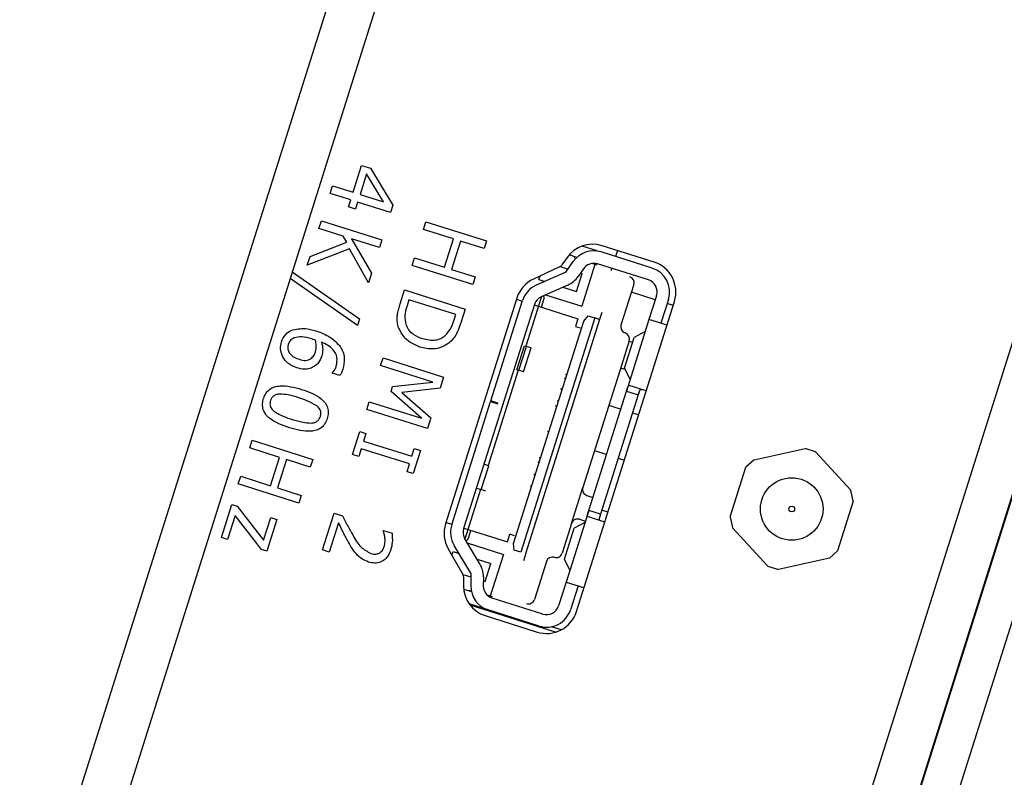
# Model space of a CAD drawing. Header units: millimetres. Extents: x 0 to 844, y -2 to 552.
# Tile 58 of 65: x 759.86 to 763.8, y 216.63 to 219.66. Entities that reach past the tile are written whole.
import ezdxf

# ---------------------------------------------------------------- set-up
doc = ezdxf.new("R2010")
doc.units = ezdxf.units.MM
doc.styles.add('SLDTEXTSTYLE0', font='GOTHIC.TTF', dxfattribs={"width": 0.913})
doc.dimstyles.new('SLDDIMSTYLE8', dxfattribs={"dimtxt": 3.5, "dimasz": 3.9624, "dimexe": 0, "dimexo": 0.0625, "dimgap": 0.875, "dimtad": 0, "dimtih": 1, "dimtoh": 1, "dimdec": 4, "dimlfac": 10, "dimzin": 12, "dimdsep": 46, "dimtxsty": 'SLDTEXTSTYLE0', "dimsah": 1, "dimcen": 0.09, "dimadec": 0, "dimazin": 3, "dimtfac": 1, "dimtdec": 0, "dimtofl": 0, "dimtmove": 0, "dimatfit": 3, "dimfxl": 1, "dimfrac": 2, "dimtolj": 1, "dimtzin": 12, "dimarcsym": 0})

# ---------------------------------------------------------------- blocks, each defined once
blk = doc.blocks.new('_D_21')
at = {"color": 7, "linetype": 'Continuous', "lineweight": 0}
for p, q in [((742.0554, 179.6195), (729.5316, 139.9473)), ((788.3213, 155.7553), (788.3213, 130.8881))]:
    blk.add_line(p, q, dxfattribs=at)
at = {"color": 7, "linetype": 'Continuous', "lineweight": 18}
for start, end in [(252.48, 260.330935), (262.454229, 270)]:
    blk.add_arc((788.3213, 326.1778), 192.1147, start, end, dxfattribs=at)
for points in [[(730.4874, 142.975), (734.0858, 141.1894), (734.4704, 142.4529)], [(788.3213, 134.0631), (784.3659, 134.7644), (784.3523, 133.4436)]]:
    blk.add_solid(points, dxfattribs=at)
at = {"color": 7, "linetype": 'Continuous', "lineweight": 18, "insert": (756.0543, 137.9188), "char_height": 3.5, "attachment_point": 1, "style": 'SLDTEXTSTYLE0'}
blk.add_mtext('18°', dxfattribs=at)

msp = doc.modelspace()

# ---------------------------------------------------------------- linework, layer by layer
at = {"color": 7, "linetype": 'Continuous', "lineweight": 25}
for p, q in [((786.237163, 299.372312), (748.855352, 180.956501)), ((786.279353, 298.888138), (749.167882, 181.328696)), ((759.931766, 205.417933), (766.0278, 224.728574)), ((759.934189, 205.417168), (766.030222, 224.72781)), ((760.076613, 205.372207), (766.172646, 224.682849)), ((761.193509, 218.96976), (761.227385, 219.077071)), ((761.227385, 219.077071), (761.263028, 219.065819)), ((761.263028, 219.065819), (761.352535, 218.918135)), ((761.246949, 219.042921), (761.221103, 218.961049)), ((761.314426, 218.931588), (761.246949, 219.042921)), ((761.101046, 218.965232), (761.110725, 218.995893)), ((761.110725, 218.995893), (761.193509, 218.96976)), ((761.18383, 218.939099), (761.101046, 218.965232)), ((761.221103, 218.961049), (761.314426, 218.931588)), ((761.175119, 218.911505), (761.18383, 218.939099)), ((761.202713, 218.902794), (761.175119, 218.911505)), ((761.211424, 218.930388), (761.202713, 218.902794)), ((761.343264, 218.888769), (761.211424, 218.930388)), ((761.352535, 218.918135), (761.343264, 218.888769)), ((761.056765, 218.824961), (761.066444, 218.855621)), ((761.153537, 218.794412), (761.056765, 218.824961)), ((761.066444, 218.855621), (761.308662, 218.779157)), ((761.474986, 218.821043), (761.484665, 218.851703)), ((761.484665, 218.851703), (761.726883, 218.77524)), ((761.167687, 218.769979), (761.153537, 218.794412)), ((761.594562, 218.783295), (761.474986, 218.821043)), ((761.021588, 218.713529), (761.167687, 218.769979)), ((761.186497, 218.784007), (761.266694, 218.646216)), ((761.298983, 218.748497), (761.186497, 218.784007)), ((761.308662, 218.779157), (761.298983, 218.748497)), ((761.55875, 218.669851), (761.594562, 218.783295)), ((761.622156, 218.774584), (761.586344, 218.66114)), ((761.717204, 218.744579), (761.622156, 218.774584)), ((761.726883, 218.77524), (761.717204, 218.744579)), ((762.168618, 218.736274), (762.109404, 218.754967)), ((762.396181, 218.690548), (762.188293, 218.756174)), ((761.178468, 218.743554), (761.010306, 218.677791)), ((761.010306, 218.677791), (761.021588, 218.713529)), ((761.254459, 218.607459), (761.178468, 218.743554)), ((761.429495, 218.676939), (761.439174, 218.707599)), ((761.439174, 218.707599), (761.55875, 218.669851)), ((762.048294, 218.708706), (762.027812, 218.679475)), ((762.08767, 218.709396), (762.056537, 218.719224)), ((762.078701, 218.706984), (762.080206, 218.711752)), ((762.388494, 218.666863), (762.185307, 218.731006)), ((762.24961, 218.736817), (762.242115, 218.713073)), ((761.671713, 218.600475), (761.429495, 218.676939)), ((762.017896, 218.671161), (761.913947, 218.622733)), ((762.020877, 218.672806), (762.052457, 218.662836)), ((762.043959, 218.650528), (762.072912, 218.692462)), ((762.160993, 218.685308), (762.107076, 218.514513)), ((762.16875, 218.678557), (762.148706, 218.684885)), ((762.373442, 218.619183), (762.170255, 218.683325)), ((760.950227, 218.652086), (761.219255, 218.463901)), ((761.266694, 218.646216), (761.254459, 218.607459)), ((761.586344, 218.66114), (761.681391, 218.631136)), ((761.681391, 218.631136), (761.671713, 218.600475)), ((762.043959, 218.650528), (761.925241, 218.598098)), ((761.936174, 218.620897), (761.940686, 218.63519)), ((762.086845, 218.573332), (762.109423, 218.644853)), ((762.114057, 218.664053), (762.09313, 218.633743)), ((762.102344, 218.647088), (762.109423, 218.644853)), ((762.227063, 218.665392), (762.224052, 218.655856)), ((761.210665, 218.436689), (760.941622, 218.624828)), ((761.936174, 218.620897), (761.959902, 218.613406)), ((762.051238, 218.599084), (761.94544, 218.55236)), ((762.032077, 218.590622), (762.086845, 218.573332)), ((762.315225, 218.600858), (762.264049, 218.438744)), ((761.381236, 218.524068), (761.398764, 218.579592)), ((761.398764, 218.579592), (761.640982, 218.503128)), ((761.946088, 218.552646), (761.883502, 218.35439)), ((761.962843, 218.560046), (762.107076, 218.514513)), ((762.400817, 218.539808), (762.305456, 218.569912)), ((762.406071, 218.55645), (762.375967, 218.461089)), ((761.41668, 218.540221), (761.408891, 218.515548)), ((761.603708, 218.481179), (761.41668, 218.540221)), ((761.847533, 218.547056), (761.562751, 217.644939)), ((761.917959, 218.521674), (761.635045, 217.625476)), ((761.743873, 218.136307), (761.870279, 218.536726)), ((761.845908, 218.541906), (761.869557, 218.53444)), ((761.917238, 218.519388), (762.091272, 218.464449)), ((761.945846, 218.510357), (761.95563, 218.54135)), ((762.086402, 217.294021), (762.477752, 218.533717)), ((762.453751, 218.541398), (762.423647, 218.446037)), ((762.472529, 218.51717), (762.448498, 218.524756)), ((761.59592, 218.456507), (761.603708, 218.481179)), ((761.640982, 218.503128), (761.62365, 218.448227)), ((762.115583, 218.455091), (762.133266, 218.475636)), ((762.133266, 218.475636), (762.15932, 218.467411)), ((762.18718, 218.489226), (762.178393, 218.461391)), ((761.219255, 218.463901), (761.210665, 218.436689)), ((761.835078, 217.566525), (762.115583, 218.455091)), ((762.15932, 218.467411), (761.863815, 217.531326)), ((762.178393, 218.461391), (761.882887, 217.525305)), ((762.091272, 218.464449), (762.081639, 218.433933)), ((762.081639, 218.433933), (762.100711, 218.427912)), ((762.375967, 218.461089), (762.285656, 218.175007)), ((762.423647, 218.446037), (762.375967, 218.461089)), ((762.447678, 218.438451), (762.423647, 218.446037)), ((762.360869, 218.413262), (762.317395, 218.389899)), ((761.848208, 218.260668), (761.878312, 218.356029)), ((761.855941, 218.258226), (761.886045, 218.353588)), ((761.878312, 218.356029), (761.886045, 218.353588)), ((761.905098, 218.347573), (761.886045, 218.353588)), ((762.296677, 218.376011), (762.259047, 218.256809)), ((762.278573, 218.266921), (762.317395, 218.389899)), ((762.310793, 218.368985), (762.295939, 218.373674)), ((761.874994, 218.252212), (761.905098, 218.347573)), ((761.303185, 218.27682), (761.312864, 218.307481)), ((761.512059, 218.210882), (761.303185, 218.27682)), ((761.312864, 218.307481), (761.555081, 218.231017)), ((761.110233, 218.246712), (761.110687, 218.248149)), ((761.140606, 218.237124), (761.110233, 218.246712)), ((761.853398, 218.259029), (761.732983, 217.877584)), ((761.848208, 218.260668), (761.855941, 218.258226)), ((761.874994, 218.252212), (761.855941, 218.258226)), ((762.047754, 218.240229), (762.042033, 218.242035)), ((762.259047, 218.256809), (762.213892, 218.11377)), ((762.259047, 218.256809), (762.259047, 218.256809)), ((762.281348, 218.261404), (762.262387, 218.26739)), ((762.300753, 218.222832), (762.278573, 218.266921)), ((761.351023, 218.193391), (761.512059, 218.210882)), ((761.555081, 218.231017), (761.541077, 218.186655)), ((762.037116, 218.22646), (762.042838, 218.224654)), ((762.364702, 218.176268), (762.296209, 218.19789)), ((761.344913, 218.174037), (761.351023, 218.193391)), ((761.466568, 218.066778), (761.344913, 218.174037)), ((761.541077, 218.186655), (761.387844, 218.169019)), ((761.387844, 218.169019), (761.503828, 218.06866)), ((762.028168, 218.178186), (762.024044, 218.185053)), ((762.135136, 217.698198), (762.285656, 218.175007)), ((762.333336, 218.159955), (762.182816, 217.683146)), ((762.285656, 218.175007), (762.333336, 218.159955)), ((762.340862, 218.183794), (762.333336, 218.159955)), ((761.248014, 218.102056), (761.257693, 218.132716)), ((761.257693, 218.132716), (761.466568, 218.066778)), ((761.587364, 217.640528), (761.74297, 218.133447)), ((761.743873, 218.136307), (761.74297, 218.133447)), ((761.74297, 218.133447), (761.771579, 218.124415)), ((761.772482, 218.127276), (761.743873, 218.136307)), ((761.771579, 218.124415), (761.772482, 218.127276)), ((762.008257, 218.112831), (762.00245, 218.116649)), ((762.009255, 218.138206), (762.014977, 218.136399)), ((762.262741, 218.102418), (762.21506, 218.11747)), ((761.490232, 218.025592), (761.248014, 218.102056)), ((762.213892, 218.113769), (762.111538, 217.789539)), ((762.213892, 218.11377), (762.213892, 218.113769)), ((762.334452, 218.07978), (762.310421, 218.087366)), ((761.503828, 218.06866), (761.490232, 218.025592)), ((761.191151, 217.921926), (761.220187, 218.013907)), ((761.220187, 218.013907), (761.244716, 218.006164)), ((761.244716, 218.006164), (761.235037, 217.975503)), ((761.970173, 218.014401), (761.977119, 218.014193)), ((760.779947, 217.948072), (760.789626, 217.978733)), ((760.789626, 217.978733), (761.031843, 217.902269)), ((761.235037, 217.975503), (761.428198, 217.914526)), ((760.899522, 217.910324), (760.779947, 217.948072)), ((761.215679, 217.914183), (761.191151, 217.921926)), ((761.225358, 217.944843), (761.215679, 217.914183)), ((761.418519, 217.883866), (761.225358, 217.944843)), ((761.428198, 217.914526), (761.437877, 217.945186)), ((761.462405, 217.937443), (761.433368, 217.845462)), ((761.437877, 217.945186), (761.462405, 217.937443)), ((762.205543, 217.921232), (762.157863, 217.936284)), ((762.796088, 217.901145), (763.000157, 217.946312)), ((763.04211, 217.933068), (763.000157, 217.946312)), ((763.04211, 217.933068), (763.18326, 217.778922)), ((760.86371, 217.796881), (760.899522, 217.910324)), ((760.927117, 217.901613), (760.891305, 217.78817)), ((761.022164, 217.871609), (760.927117, 217.901613)), ((761.031843, 217.902269), (761.022164, 217.871609)), ((761.40884, 217.853205), (761.418519, 217.883866)), ((761.735439, 217.876809), (761.716294, 217.882852)), ((761.93166, 217.892402), (761.938606, 217.892194)), ((761.941688, 217.908347), (761.936639, 217.908174)), ((762.277255, 217.898594), (762.253224, 217.90618)), ((762.796088, 217.901145), (762.763642, 217.871435)), ((761.433368, 217.845462), (761.40884, 217.853205)), ((761.705335, 217.781448), (761.735439, 217.876809)), ((761.920633, 217.837543), (761.915782, 217.842106)), ((762.700722, 217.672122), (762.763642, 217.871435)), ((760.734456, 217.803968), (760.744135, 217.834629)), ((760.976673, 217.727505), (760.734456, 217.803968)), ((760.744135, 217.834629), (760.86371, 217.796881)), ((760.891305, 217.78817), (760.986352, 217.758165)), ((761.702879, 217.782223), (761.640293, 217.583967)), ((761.686191, 217.787491), (761.705335, 217.781448)), ((761.724335, 217.77545), (761.705335, 217.781448)), ((761.90115, 217.795756), (761.907742, 217.796706)), ((762.066383, 217.6465), (762.111538, 217.789539)), ((762.111538, 217.789539), (762.111538, 217.789539)), ((763.192767, 217.735967), (763.18326, 217.778922)), ((760.986352, 217.758165), (760.976673, 217.727505)), ((762.127853, 217.758174), (762.151693, 217.750648)), ((763.192767, 217.735967), (763.129848, 217.536655)), ((760.666945, 217.590112), (760.708564, 217.721952)), ((760.708564, 217.721952), (760.730266, 217.715101)), ((760.730266, 217.715101), (760.835654, 217.579841)), ((761.070647, 217.540203), (761.117106, 217.687373)), ((761.117106, 217.687373), (761.150833, 217.676727)), ((762.135135, 217.698198), (762.044824, 217.412116)), ((762.182816, 217.683146), (762.135136, 217.698198)), ((762.182816, 217.683146), (762.175291, 217.659307)), ((762.211781, 217.69119), (762.18775, 217.698777)), ((760.721811, 217.67847), (760.691473, 217.582369)), ((760.827587, 217.542772), (760.721811, 217.67847)), ((760.835654, 217.579841), (760.863965, 217.669523)), ((760.888493, 217.66178), (760.848809, 217.536072)), ((760.863965, 217.669523), (760.888493, 217.66178)), ((761.135158, 217.648433), (761.098242, 217.531492)), ((761.564436, 217.650279), (761.588086, 217.642813)), ((762.066383, 217.6465), (762.028753, 217.527297)), ((762.120038, 217.650373), (762.076564, 217.627009)), ((762.097749, 217.662813), (762.121589, 217.655287)), ((762.199131, 217.651781), (762.130638, 217.673403)), ((762.700722, 217.672122), (762.710229, 217.629168)), ((761.313919, 217.616603), (761.314464, 217.618328)), ((761.314464, 217.618328), (761.348909, 217.607454)), ((761.635767, 217.627761), (761.809801, 217.572822)), ((761.654591, 217.587738), (761.664375, 217.61873)), ((762.037742, 217.504031), (762.076564, 217.627009)), ((762.851379, 217.475022), (762.710229, 217.629168)), ((760.691473, 217.582369), (760.666945, 217.590112)), ((761.699722, 217.485575), (761.639927, 217.584573)), ((761.649762, 217.568289), (761.793996, 217.522757)), ((761.809801, 217.572822), (761.819434, 217.603337)), ((761.838506, 217.597317), (761.819434, 217.603337)), ((761.83776, 217.539551), (761.835078, 217.566525)), ((760.848809, 217.536072), (760.827587, 217.542772)), ((761.098242, 217.531492), (761.070647, 217.540203)), ((761.573677, 217.544847), (761.630981, 217.445514)), ((761.588418, 217.519295), (761.59299, 217.533779)), ((761.59299, 217.533779), (761.616718, 217.526288)), ((761.664226, 217.447634), (761.597128, 217.558722)), ((761.863815, 217.531326), (761.83776, 217.539551)), ((763.097401, 217.506944), (763.129848, 217.536655)), ((761.688893, 217.503504), (761.743661, 217.486215)), ((761.721083, 217.414694), (761.743661, 217.486215)), ((761.793996, 217.522757), (761.740079, 217.351962)), ((761.880562, 217.517942), (761.8741, 217.49747)), ((761.881833, 217.521968), (761.880562, 217.517942)), ((761.882887, 217.525305), (761.881833, 217.521968)), ((761.96602, 217.494668), (761.917854, 217.34209)), ((762.059922, 217.459942), (762.037742, 217.504031)), ((763.097401, 217.506944), (762.893332, 217.461778)), ((761.664226, 217.447634), (761.663855, 217.396677)), ((762.851379, 217.475022), (762.893332, 217.461778)), ((761.632378, 217.442697), (761.664117, 217.432677)), ((761.634326, 217.433013), (761.634313, 217.397321)), ((761.714122, 217.433145), (761.713854, 217.396313)), ((761.714004, 217.416929), (761.721083, 217.414694)), ((762.044824, 217.412116), (762.01472, 217.316754)), ((762.044824, 217.412116), (762.092505, 217.397064)), ((761.635, 217.384193), (761.666215, 217.374339)), ((761.658752, 217.376695), (761.660257, 217.381463)), ((762.092505, 217.397064), (762.062401, 217.301703)), ((762.092505, 217.397064), (762.116536, 217.389478)), ((761.750306, 217.353037), (761.730195, 217.359385)), ((761.951988, 217.284126), (761.748801, 217.348269)), ((761.733749, 217.300588), (761.657591, 217.324629)), ((761.936936, 217.236445), (761.733749, 217.300588)), ((761.721683, 217.278076), (761.929571, 217.212449)), ((762.025645, 217.221155), (761.986099, 217.233639))]:
    msp.add_line(p, q, dxfattribs=at)
at = {"color": 8, "linetype": 'Continuous', "lineweight": 25}
for p, q in [((758.153893, 200.391902), (765.853888, 224.783475)), ((761.660145, 217.32118), (762.004703, 217.212409))]:
    msp.add_line(p, q, dxfattribs=at)
at = {"color": 7, "linetype": 'Continuous', "lineweight": 25}
for radius in [0.125, 0.011496]:
    msp.add_circle((762.946745, 217.704045), radius, dxfattribs=at)
for centre, radius, start, end in [((762.150663, 218.636973), 0.125, 72.48, 144.98), ((762.155203, 218.635645), 0.1, 72.48, 145.377271), ((762.007338, 218.693822), 0.025, 294.98, 324.98), ((762.155203, 218.635645), 0.05, 72.48, 145.377271), ((762.358551, 218.571346), 0.125, 342.48, 72.48), ((762.010839, 218.69056), 0.1, 293.827777, 325.377271), ((762.291385, 218.608384), 0.025, 342.48, 72.48), ((762.35839, 218.571502), 0.1, 342.48, 72.48), ((761.966735, 218.509426), 0.125, 114.98, 162.48), ((761.96564, 218.506622), 0.1, 113.827777, 162.48), ((762.35839, 218.571502), 0.05, 342.48, 72.48), ((761.96564, 218.506622), 0.05, 113.827777, 162.48), ((761.936558, 218.54737), 0.02, 342.48, 26.624714), ((762.287889, 218.431218), 0.025, 162.48, 252.48), ((762.272837, 218.383537), 0.025, 342.48, 72.48), ((761.681952, 217.607309), 0.125, 162.48, 209.98), ((761.682726, 217.610424), 0.1, 162.48, 211.132223), ((761.682726, 217.610424), 0.05, 162.48, 211.132223), ((761.635519, 217.593758), 0.02, 298.335286, 342.48), ((762.004912, 217.534823), 0.025, 252.48, 342.48), ((761.989861, 217.487142), 0.025, 72.48, 162.48), ((761.614125, 217.433873), 0.1, 359.582729, 31.132223), ((761.609326, 217.433022), 0.025, 359.98, 29.98), ((761.759313, 217.397277), 0.125, 179.98, 252.48), ((761.763853, 217.395949), 0.1, 179.582729, 252.48), ((761.763853, 217.395949), 0.05, 179.582729, 252.48), ((761.894014, 217.349616), 0.025, 252.48, 342.48), ((761.9672, 217.331651), 0.125, 252.48, 342.48), ((761.96704, 217.331806), 0.1, 252.48, 342.48), ((761.96704, 217.331806), 0.05, 252.48, 342.48)]:
    msp.add_arc(centre, radius, start, end, dxfattribs=at)
for points, knots in [([(761.373641, 218.432588), (761.37155, 218.443002), (761.368104, 218.460164), (761.370923, 218.484409), (761.375272, 218.504436), (761.379248, 218.517524), (761.381236, 218.524068)], [0, 0, 0, 0, 0.33956248, 0.55957321, 0.77976776, 1, 1, 1, 1]), ([(761.408891, 218.515548), (761.404793, 218.502184), (761.397488, 218.478356), (761.401843, 218.453931), (761.403755, 218.443206)], [0, 0, 0, 0, 0.56091153, 1, 1, 1, 1]), ([(761.459624, 218.351341), (761.437914, 218.360864), (761.399141, 218.377871), (761.381434, 218.415867), (761.373641, 218.432588)], [0, 0, 0, 0, 0.559918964, 1, 1, 1, 1]), ([(761.403755, 218.443206), (761.407071, 218.435162), (761.413703, 218.419073), (761.437115, 218.397616), (761.457991, 218.389734), (761.47075, 218.384916)], [0, 0, 0, 0, 0.27992712, 0.55989828, 1, 1, 1, 1]), ([(761.56101, 218.396987), (761.569784, 218.40679), (761.585486, 218.424335), (761.592725, 218.446657), (761.59592, 218.456507)], [0, 0, 0, 0, 0.55873296, 1, 1, 1, 1]), ([(761.62365, 218.448227), (761.620265, 218.43811), (761.614689, 218.42145), (761.604037, 218.399397), (761.592328, 218.382172), (761.582243, 218.37273), (761.577203, 218.368011)], [0, 0, 0, 0, 0.34015086, 0.5601798, 0.78015079, 1, 1, 1, 1]), ([(760.90687, 218.371493), (760.911492, 218.382477), (760.919753, 218.402109), (760.937882, 218.412976), (760.945868, 218.417764)], [0, 0, 0, 0, 0.55946883, 1, 1, 1, 1]), ([(760.945868, 218.417764), (760.964427, 218.422085), (760.997712, 218.429834), (761.030284, 218.420071), (761.044695, 218.415751)], [0, 0, 0, 0, 0.55754363, 1, 1, 1, 1]), ([(761.027485, 218.384097), (761.014519, 218.388028), (760.99142, 218.395031), (760.967955, 218.389936), (760.957661, 218.3877)], [0, 0, 0, 0, 0.56133881, 1, 1, 1, 1]), ([(761.044695, 218.415751), (761.064781, 218.408668), (761.100613, 218.396031), (761.127131, 218.36904), (761.138784, 218.35718)], [0, 0, 0, 0, 0.56057282, 1, 1, 1, 1]), ([(761.47075, 218.384916), (761.488367, 218.380932), (761.512945, 218.375373), (761.544146, 218.384366), (761.555389, 218.39278), (761.56101, 218.396987)], [0, 0, 0, 0, 0.55856049, 0.77929396, 1, 1, 1, 1]), ([(760.913043, 218.310278), (760.908334, 218.321418), (760.899911, 218.341345), (760.904741, 218.362268), (760.90687, 218.371493)], [0, 0, 0, 0, 0.55904987, 1, 1, 1, 1]), ([(760.934374, 218.362495), (760.933229, 218.357385), (760.93094, 218.347172), (760.935206, 218.331688), (760.948745, 218.313047), (760.965434, 218.30668), (760.977139, 218.302214)], [0, 0, 0, 0, 0.18698245, 0.3737543, 0.56076167, 1, 1, 1, 1]), ([(760.957661, 218.3877), (760.951702, 218.384417), (760.941045, 218.378544), (760.936415, 218.367405), (760.934374, 218.362495)], [0, 0, 0, 0, 0.55919102, 1, 1, 1, 1]), ([(761.042699, 218.378556), (761.039893, 218.379685), (761.034883, 218.381701), (761.029745, 218.383365), (761.027485, 218.384097)], [0, 0, 0, 0, 0.55999308, 1, 1, 1, 1]), ([(761.042835, 218.332259), (761.044613, 218.340924), (761.047794, 218.356421), (761.044258, 218.371783), (761.042699, 218.378556)], [0, 0, 0, 0, 0.55910039, 1, 1, 1, 1]), ([(761.126211, 218.275964), (761.128371, 218.287644), (761.13269, 218.311001), (761.110628, 218.349844), (761.083257, 218.362994), (761.066509, 218.37104)], [0, 0, 0, 0, 0.27966351, 0.55923055, 1, 1, 1, 1]), ([(761.066509, 218.37104), (761.069293, 218.360772), (761.074266, 218.342435), (761.069932, 218.324031), (761.068025, 218.315931)], [0, 0, 0, 0, 0.55992945, 1, 1, 1, 1]), ([(761.138784, 218.35718), (761.143749, 218.349391), (761.153679, 218.333813), (761.160821, 218.300866), (761.155694, 218.277553), (761.152565, 218.263324)], [0, 0, 0, 0, 0.28036383, 0.56077876, 1, 1, 1, 1]), ([(761.577203, 218.368011), (761.567543, 218.361577), (761.548219, 218.348707), (761.506614, 218.340346), (761.477441, 218.347172), (761.459624, 218.351341)], [0, 0, 0, 0, 0.2800892, 0.56033119, 1, 1, 1, 1]), ([(761.024825, 218.304914), (761.02946, 218.30918), (761.037777, 218.316836), (761.041283, 218.327526), (761.042835, 218.332259)], [0, 0, 0, 0, 0.55721683, 1, 1, 1, 1]), ([(761.068025, 218.315931), (761.064668, 218.306608), (761.058675, 218.289957), (761.044899, 218.279017), (761.038837, 218.274203)], [0, 0, 0, 0, 0.55991614, 1, 1, 1, 1]), ([(760.967738, 218.268094), (760.955277, 218.273183), (760.933023, 218.28227), (760.919149, 218.301719), (760.913043, 218.310278)], [0, 0, 0, 0, 0.55992076, 1, 1, 1, 1]), ([(761.038837, 218.274203), (761.032786, 218.27081), (761.020679, 218.264023), (760.995591, 218.261145), (760.978301, 218.265458), (760.967738, 218.268094)], [0, 0, 0, 0, 0.27990959, 0.56003929, 1, 1, 1, 1]), ([(760.977139, 218.302214), (760.986324, 218.299633), (761.002694, 218.295035), (761.018074, 218.3019), (761.024825, 218.304914)], [0, 0, 0, 0, 0.56110711, 1, 1, 1, 1]), ([(761.110687, 218.248149), (761.11439, 218.252899), (761.121008, 218.261388), (761.12462, 218.271506), (761.126211, 218.275964)], [0, 0, 0, 0, 0.55944987, 1, 1, 1, 1]), ([(761.152565, 218.263324), (761.150867, 218.258181), (761.147835, 218.249002), (761.142814, 218.240752), (761.140606, 218.237124)], [0, 0, 0, 0, 0.56024184, 1, 1, 1, 1]), ([(760.835518, 218.145469), (760.838152, 218.152348), (760.843414, 218.166092), (760.858479, 218.182862), (760.878409, 218.193013), (760.922222, 218.200082), (760.958117, 218.190032), (760.986813, 218.181997)], [0, 0, 0, 0, 0.12525647, 0.25026833, 0.37529689, 0.50059589, 1, 1, 1, 1]), ([(762.285656, 218.175007), (762.286652, 218.178182), (762.288638, 218.18451), (762.291283, 218.192264), (762.293826, 218.19762), (762.295412, 218.197799), (762.296209, 218.19789)], [0, 0, 0, 0, 0.251119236, 0.500465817, 0.748736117, 1, 1, 1, 1]), ([(760.900295, 218.163424), (760.895708, 218.162952), (760.886546, 218.162009), (760.87476, 218.156125), (760.866925, 218.146944), (760.864384, 218.140155), (760.863112, 218.136757)], [0, 0, 0, 0, 0.28023363, 0.55979237, 0.77965897, 1, 1, 1, 1]), ([(760.976166, 218.148271), (760.962318, 218.152861), (760.93762, 218.161049), (760.911687, 218.162699), (760.900295, 218.163424)], [0, 0, 0, 0, 0.56068327, 1, 1, 1, 1]), ([(760.986813, 218.181997), (761.015077, 218.172231), (761.050431, 218.160016), (761.082232, 218.128867), (761.092638, 218.109024), (761.095394, 218.086607), (761.091799, 218.072296), (761.09, 218.065133)], [0, 0, 0, 0, 0.49947186, 0.62476374, 0.74976199, 0.87474715, 1, 1, 1, 1]), ([(762.333336, 218.159955), (762.334177, 218.16263), (762.335859, 218.167981), (762.338266, 218.175037), (762.340853, 218.180012), (762.343801, 218.182368), (762.346138, 218.181967), (762.34725, 218.181777)], [0, 0, 0, 0, 0.20832583, 0.4167117, 0.62281173, 0.82053351, 1, 1, 1, 1]), ([(760.938705, 218.028604), (760.910451, 218.038381), (760.875111, 218.05061), (760.843362, 218.081782), (760.832921, 218.10159), (760.830109, 218.124002), (760.833714, 218.138308), (760.835518, 218.145469)], [0, 0, 0, 0, 0.49947158, 0.62472718, 0.74974941, 0.87474126, 1, 1, 1, 1]), ([(760.863112, 218.136757), (760.862046, 218.132326), (760.859917, 218.123482), (760.863763, 218.107001), (760.872491, 218.098979), (760.877824, 218.094078)], [0, 0, 0, 0, 0.280864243, 0.560625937, 1, 1, 1, 1]), ([(761.04774, 218.116668), (761.035003, 218.123958), (761.012226, 218.136997), (760.987199, 218.144821), (760.976166, 218.148271)], [0, 0, 0, 0, 0.55915225, 1, 1, 1, 1]), ([(761.062405, 218.073844), (761.063473, 218.078282), (761.065604, 218.087145), (761.06169, 218.103623), (761.05303, 218.111721), (761.04774, 218.116668)], [0, 0, 0, 0, 0.28078234, 0.56068705, 1, 1, 1, 1]), ([(760.877824, 218.094078), (760.890543, 218.086744), (760.913289, 218.07363), (760.938319, 218.065787), (760.949352, 218.062331)], [0, 0, 0, 0, 0.55922068, 1, 1, 1, 1]), ([(761.09, 218.065133), (761.087371, 218.058257), (761.08212, 218.044518), (761.066965, 218.027844), (761.047029, 218.017784), (761.003278, 218.010612), (760.967393, 218.020611), (760.938705, 218.028604)], [0, 0, 0, 0, 0.12525322, 0.25024302, 0.37527486, 0.50058898, 1, 1, 1, 1]), ([(760.949352, 218.062331), (760.963392, 218.057817), (760.988439, 218.049766), (761.014665, 218.048122), (761.026189, 218.047399)], [0, 0, 0, 0, 0.56056421, 1, 1, 1, 1]), ([(761.026189, 218.047399), (761.030678, 218.047897), (761.039644, 218.048891), (761.051085, 218.054841), (761.058689, 218.063868), (761.061166, 218.070517), (761.062405, 218.073844)], [0, 0, 0, 0, 0.28025493, 0.55975154, 0.7797472, 1, 1, 1, 1]), ([(762.111538, 217.789539), (762.110914, 217.786307), (762.109655, 217.779782), (762.112724, 217.770126), (762.118889, 217.762028), (762.124852, 217.759464), (762.127853, 217.758174)], [0, 0, 0, 0, 0.24781341, 0.50024237, 0.74851301, 1, 1, 1, 1]), ([(762.130638, 217.673403), (762.130037, 217.673934), (762.128843, 217.674991), (762.129832, 217.680828), (762.132118, 217.688694), (762.134127, 217.695022), (762.135135, 217.698198)], [0, 0, 0, 0, 0.2509854, 0.4990325, 0.74860778, 1, 1, 1, 1]), ([(762.181679, 217.65729), (762.180525, 217.657868), (762.178213, 217.659026), (762.177463, 217.663142), (762.178427, 217.668847), (762.180452, 217.675683), (762.182038, 217.680688), (762.182816, 217.683146)], [0, 0, 0, 0, 0.20686092, 0.41438899, 0.60969397, 0.80830387, 1, 1, 1, 1]), ([(761.178339, 217.565104), (761.169874, 217.580449), (761.154756, 217.607852), (761.141147, 217.636033), (761.135158, 217.648433)], [0, 0, 0, 0, 0.55995943, 1, 1, 1, 1]), ([(761.150833, 217.676727), (761.158048, 217.662322), (761.170932, 217.636599), (761.185401, 217.611737), (761.191767, 217.600798)], [0, 0, 0, 0, 0.56001992, 1, 1, 1, 1]), ([(762.097749, 217.662813), (762.094556, 217.663478), (762.088209, 217.664802), (762.078517, 217.661722), (762.070451, 217.655581), (762.067731, 217.649509), (762.066383, 217.6465)], [0, 0, 0, 0, 0.25116889, 0.49917589, 0.75172758, 1, 1, 1, 1]), ([(761.320404, 217.589585), (761.319574, 217.59472), (761.318092, 217.603894), (761.315195, 217.612719), (761.313919, 217.616603)], [0, 0, 0, 0, 0.55976664, 1, 1, 1, 1]), ([(761.348909, 217.607454), (761.349867, 217.595057), (761.351578, 217.57292), (761.346502, 217.551347), (761.344268, 217.541856)], [0, 0, 0, 0, 0.56002784, 1, 1, 1, 1]), ([(761.209964, 217.51993), (761.203403, 217.527904), (761.191683, 217.542148), (761.182418, 217.558088), (761.178339, 217.565104)], [0, 0, 0, 0, 0.55977345, 1, 1, 1, 1]), ([(761.191767, 217.600798), (761.201652, 217.583006), (761.219223, 217.551382), (761.250636, 217.533897), (761.264376, 217.526249)], [0, 0, 0, 0, 0.56259125, 1, 1, 1, 1]), ([(761.317657, 217.553681), (761.319077, 217.560319), (761.321615, 217.572181), (761.320774, 217.584264), (761.320404, 217.589585)], [0, 0, 0, 0, 0.55954711, 1, 1, 1, 1]), ([(761.344268, 217.541856), (761.340289, 217.531701), (761.332355, 217.511448), (761.307645, 217.491866), (761.279683, 217.486095), (761.263091, 217.490156), (761.254783, 217.49219)], [0, 0, 0, 0, 0.280473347, 0.559362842, 0.779343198, 1, 1, 1, 1]), ([(761.264376, 217.526249), (761.270939, 217.524656), (761.282653, 217.521813), (761.293809, 217.526147), (761.298714, 217.528052)], [0, 0, 0, 0, 0.56027893, 1, 1, 1, 1]), ([(761.298714, 217.528052), (761.303526, 217.531918), (761.312139, 217.538837), (761.315967, 217.549136), (761.317657, 217.553681)], [0, 0, 0, 0, 0.55866162, 1, 1, 1, 1]), ([(761.254783, 217.49219), (761.245426, 217.495811), (761.228708, 217.502282), (761.215694, 217.514535), (761.209964, 217.51993)], [0, 0, 0, 0, 0.55965859, 1, 1, 1, 1])]:
    msp.add_open_spline(points, degree=3, knots=knots, dxfattribs=at)
msp.add_open_spline([(762.178393, 218.461391), (762.178106, 218.461481), (762.177533, 218.461662), (762.173122, 218.463054), (762.166818, 218.465045), (762.16182, 218.466622), (762.15932, 218.467411)], degree=3, dxfattribs=at)

# ---------------------------------------------------------------- dimensions: what is measured, and where the dimension line sits
at = {"color": 7, "linetype": 'Continuous', "lineweight": 18}
dim = msp.add_angular_dim_2l(base=(743.164893, 139.445535), line1=((742.437737, 180.830598), (781.055019, 303.160057)), line2=((788.321325, 157.025277), (788.321325, 305.025277)), dimstyle='SLDDIMSTYLE8', dxfattribs=at)
dim.commit()
dim.dimension.update_dxf_attribs({"geometry": '_D_21', "text_midpoint": (759.573734, 136.226179), "dimtype": 162})

doc.saveas('drawing.dxf')
